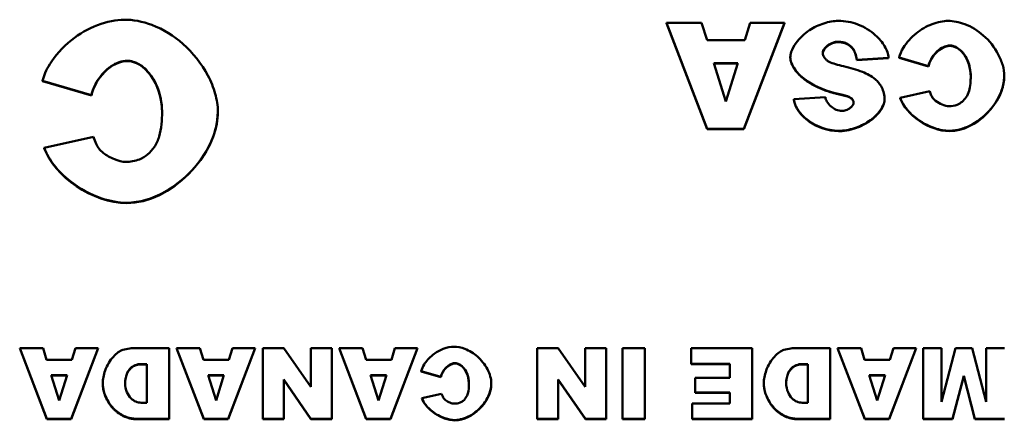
# Model space of a CAD drawing. Header units: inches. Extents: x 7.4 to 53, y 27.5 to 52.4.
# Tile 116 of 128: x 42.791 to 43.883, y 50.612 to 51.056. Entities that reach past the tile are written whole.
import ezdxf

# ---------------------------------------------------------------- set-up
doc = ezdxf.new("R2010")
doc.units = ezdxf.units.IN
doc.header["$MEASUREMENT"] = 0
doc.layers.add('Visible Edges(ANSI)', color=7, linetype='Continuous', lineweight=50)
doc.layers.add('Visible Tangent Edges(ANSI)', color=7, linetype='Continuous', lineweight=50)

msp = doc.modelspace()

# ---------------------------------------------------------------- linework, layer by layer
at = {"layer": 'Visible Edges(ANSI)'}
for p, q in [((43.5477, 51.0529), (43.5089, 51.0529)), ((43.5089, 51.0529), (43.5539, 50.9351)), ((43.5089, 51.0525), (43.5089, 51.0529)), ((43.5539, 50.9347), (43.5089, 51.0525)), ((43.5537, 51.0334), (43.5477, 51.0529)), ((43.5945, 50.9351), (43.6396, 51.0529)), ((43.6396, 51.0525), (43.5945, 50.9347)), ((43.6017, 51.0529), (43.5958, 51.0334)), ((43.6396, 51.0529), (43.6017, 51.0529)), ((43.6396, 51.0525), (43.6396, 51.0529)), ((43.5958, 51.0334), (43.5537, 51.0334)), ((43.7151, 51.0243), (43.7151, 51.0247)), ((43.6461, 51.0142), (43.6461, 51.0146)), ((43.7198, 51.0117), (43.7551, 51.0139)), ((43.7551, 51.0135), (43.7198, 51.0113)), ((43.7198, 51.0113), (43.7198, 51.0117)), ((43.7551, 51.0135), (43.7551, 51.0139)), ((43.7668, 51.0143), (43.7992, 51.0047)), ((43.7668, 51.014), (43.7668, 51.0143)), ((43.7992, 51.0043), (43.7668, 51.014)), ((43.5614, 51.0079), (43.5878, 51.0079)), ((43.5746, 50.9656), (43.5614, 51.0079)), ((43.5876, 51.0075), (43.5615, 51.0075)), ((43.5878, 51.0079), (43.5746, 50.9656)), ((43.7992, 51.0043), (43.7992, 51.0047)), ((42.8168, 50.9886), (42.8709, 50.9726)), ((42.8168, 50.9882), (42.8168, 50.9886)), ((42.8709, 50.9722), (42.8168, 50.9882)), ((43.8834, 50.9933), (43.8834, 50.9937)), ((43.8007, 50.9768), (43.7679, 50.9697)), ((42.8709, 50.9722), (42.8709, 50.9726)), ((43.685, 50.9702), (43.65, 50.9682)), ((43.65, 50.9678), (43.65, 50.9682)), ((43.7011, 50.9732), (43.7011, 50.9736)), ((43.7135, 50.9689), (43.7135, 50.9693)), ((43.7506, 50.9671), (43.7506, 50.9675)), ((43.7679, 50.9693), (43.7679, 50.9697)), ((43.0112, 50.9539), (43.0112, 50.9542)), ((43.5539, 50.9351), (43.5945, 50.9351)), ((43.5539, 50.9347), (43.5539, 50.9351)), ((43.5945, 50.9347), (43.5539, 50.9347)), ((43.5945, 50.9347), (43.5945, 50.9351)), ((42.8734, 50.9261), (42.8187, 50.9142)), ((42.8187, 50.9138), (42.8187, 50.9142)), ((42.8173, 50.6919), (42.7914, 50.6919)), ((42.7914, 50.6919), (42.8214, 50.6134)), ((42.7914, 50.6916), (42.7914, 50.6919)), ((42.8214, 50.613), (42.7914, 50.6916)), ((42.8213, 50.6789), (42.8173, 50.6919)), ((42.8485, 50.6134), (42.8786, 50.6919)), ((42.8786, 50.6916), (42.8485, 50.613)), ((42.8533, 50.6919), (42.8494, 50.6789)), ((42.8786, 50.6919), (42.8533, 50.6919)), ((42.8786, 50.6916), (42.8786, 50.6919)), ((42.9571, 50.6919), (42.9204, 50.6919)), ((42.9571, 50.6134), (42.9571, 50.6919)), ((42.9913, 50.6919), (42.9654, 50.6919)), ((42.9654, 50.6919), (42.9955, 50.6134)), ((42.9654, 50.6916), (42.9654, 50.6919)), ((42.9955, 50.613), (42.9654, 50.6916)), ((42.9953, 50.6789), (42.9913, 50.6919)), ((43.0225, 50.6134), (43.0526, 50.6919)), ((43.0526, 50.6916), (43.0225, 50.613)), ((43.0273, 50.6919), (43.0234, 50.6789)), ((43.0526, 50.6919), (43.0273, 50.6919)), ((43.0526, 50.6916), (43.0526, 50.6919)), ((43.0842, 50.6919), (43.0609, 50.6919)), ((43.0609, 50.6919), (43.0609, 50.6134)), ((43.1143, 50.6487), (43.0842, 50.6919)), ((43.1375, 50.6919), (43.1143, 50.6919)), ((43.1143, 50.6919), (43.1143, 50.6487)), ((43.1375, 50.6134), (43.1375, 50.6919)), ((43.1715, 50.6919), (43.1456, 50.6919)), ((43.1456, 50.6919), (43.1756, 50.6134)), ((43.1456, 50.6916), (43.1456, 50.6919)), ((43.1756, 50.613), (43.1456, 50.6916)), ((43.1755, 50.6789), (43.1715, 50.6919)), ((43.2027, 50.6134), (43.2328, 50.6919)), ((43.2328, 50.6916), (43.2027, 50.613)), ((43.2075, 50.6919), (43.2036, 50.6789)), ((43.2328, 50.6919), (43.2075, 50.6919)), ((43.2328, 50.6916), (43.2328, 50.6919)), ((43.3887, 50.6919), (43.3653, 50.6919)), ((43.3653, 50.6919), (43.3653, 50.6134)), ((43.4187, 50.6487), (43.3887, 50.6919)), ((43.442, 50.6919), (43.4187, 50.6919)), ((43.4187, 50.6919), (43.4187, 50.6487)), ((43.442, 50.6134), (43.442, 50.6919)), ((43.4598, 50.6919), (43.4598, 50.6134)), ((43.4846, 50.6919), (43.4598, 50.6919)), ((43.4846, 50.6134), (43.4846, 50.6919)), ((43.6037, 50.6919), (43.5362, 50.6919)), ((43.5362, 50.6919), (43.5362, 50.6742)), ((43.6037, 50.6134), (43.6037, 50.6919)), ((43.6903, 50.6919), (43.6535, 50.6919)), ((43.6903, 50.6134), (43.6903, 50.6919)), ((43.7245, 50.6919), (43.6986, 50.6919)), ((43.6986, 50.6919), (43.7286, 50.6134)), ((43.6986, 50.6916), (43.6986, 50.6919)), ((43.7286, 50.613), (43.6986, 50.6916)), ((43.7285, 50.6789), (43.7245, 50.6919)), ((43.7556, 50.6134), (43.7858, 50.6919)), ((43.7858, 50.6916), (43.7556, 50.613)), ((43.7605, 50.6919), (43.7566, 50.6789)), ((43.7858, 50.6919), (43.7605, 50.6919)), ((43.7858, 50.6916), (43.7858, 50.6919)), ((43.8138, 50.6919), (43.7935, 50.6919)), ((43.7935, 50.6919), (43.7935, 50.6134)), ((43.8293, 50.6919), (43.8138, 50.632)), ((43.8138, 50.632), (43.8138, 50.6919)), ((43.8477, 50.6919), (43.8293, 50.6919)), ((43.8632, 50.632), (43.8477, 50.6919)), ((43.8835, 50.6919), (43.8632, 50.6919)), ((43.8632, 50.6919), (43.8632, 50.632)), ((42.8494, 50.6789), (42.8213, 50.6789)), ((42.9263, 50.6741), (42.9324, 50.6741)), ((42.9324, 50.6737), (42.9263, 50.6737)), ((42.9324, 50.6741), (42.9324, 50.6312)), ((43.0234, 50.6789), (42.9953, 50.6789)), ((43.2036, 50.6789), (43.1755, 50.6789)), ((43.5362, 50.6742), (43.5789, 50.6742)), ((43.5362, 50.6738), (43.5362, 50.6742)), ((43.5789, 50.6738), (43.5362, 50.6738)), ((43.5789, 50.6742), (43.5789, 50.6587)), ((43.6595, 50.6741), (43.6656, 50.6741)), ((43.6656, 50.6737), (43.6595, 50.6737)), ((43.6656, 50.6741), (43.6656, 50.6312)), ((43.7566, 50.6789), (43.7285, 50.6789)), ((42.8264, 50.6619), (42.844, 50.6619)), ((42.8352, 50.6337), (42.8264, 50.6619)), ((42.8439, 50.6615), (42.8266, 50.6615)), ((42.844, 50.6619), (42.8352, 50.6337)), ((43.0005, 50.6619), (43.018, 50.6619)), ((43.0092, 50.6337), (43.0005, 50.6619)), ((43.0179, 50.6615), (43.0006, 50.6615)), ((43.018, 50.6619), (43.0092, 50.6337)), ((43.1806, 50.6619), (43.1982, 50.6619)), ((43.1894, 50.6337), (43.1806, 50.6619)), ((43.1981, 50.6615), (43.1807, 50.6615)), ((43.1982, 50.6619), (43.1894, 50.6337)), ((43.2368, 50.6662), (43.2584, 50.6598)), ((43.2368, 50.6658), (43.2368, 50.6662)), ((43.2584, 50.6594), (43.2368, 50.6658)), ((43.2584, 50.6594), (43.2584, 50.6598)), ((43.7336, 50.6619), (43.7512, 50.6619)), ((43.7424, 50.6337), (43.7336, 50.6619)), ((43.7511, 50.6615), (43.7337, 50.6615)), ((43.7512, 50.6619), (43.7424, 50.6337)), ((43.826, 50.6134), (43.8384, 50.6612)), ((43.8384, 50.6608), (43.826, 50.613)), ((43.8384, 50.6612), (43.8509, 50.6134)), ((43.8384, 50.6608), (43.8384, 50.6612)), ((43.8509, 50.613), (43.8384, 50.6608)), ((42.8835, 50.652), (42.8835, 50.6524)), ((43.0842, 50.6569), (43.1144, 50.6134)), ((43.0842, 50.6134), (43.0842, 50.6569)), ((43.1144, 50.613), (43.0842, 50.6565)), ((43.3145, 50.6521), (43.3145, 50.6525)), ((43.3887, 50.6569), (43.4189, 50.6134)), ((43.3887, 50.6134), (43.3887, 50.6569)), ((43.4189, 50.613), (43.3887, 50.6565)), ((43.5789, 50.6587), (43.5404, 50.6587)), ((43.5404, 50.6587), (43.5404, 50.6426)), ((43.6167, 50.652), (43.6167, 50.6524)), ((43.2594, 50.6412), (43.2375, 50.6364)), ((43.5404, 50.6426), (43.5789, 50.6426)), ((43.5404, 50.6423), (43.5404, 50.6426)), ((43.5789, 50.6423), (43.5404, 50.6423)), ((43.5789, 50.6426), (43.5789, 50.6302)), ((42.9324, 50.6312), (42.9262, 50.6312)), ((43.2375, 50.6361), (43.2375, 50.6364)), ((43.5374, 50.6302), (43.5374, 50.6134)), ((43.5789, 50.6302), (43.5374, 50.6302)), ((43.6656, 50.6312), (43.6594, 50.6312)), ((42.8214, 50.6134), (42.8485, 50.6134)), ((42.8214, 50.613), (42.8214, 50.6134)), ((42.8485, 50.613), (42.8214, 50.613)), ((42.8485, 50.613), (42.8485, 50.6134)), ((42.9204, 50.6134), (42.9571, 50.6134)), ((42.9571, 50.613), (42.9204, 50.613)), ((42.9571, 50.613), (42.9571, 50.6134)), ((42.9955, 50.6134), (43.0225, 50.6134)), ((42.9955, 50.613), (42.9955, 50.6134)), ((43.0225, 50.613), (42.9955, 50.613)), ((43.0225, 50.613), (43.0225, 50.6134)), ((43.0609, 50.6134), (43.0842, 50.6134)), ((43.0609, 50.613), (43.0609, 50.6134)), ((43.0842, 50.613), (43.0609, 50.613)), ((43.0842, 50.613), (43.0842, 50.6134)), ((43.1144, 50.6134), (43.1375, 50.6134)), ((43.1144, 50.613), (43.1144, 50.6134)), ((43.1375, 50.613), (43.1144, 50.613)), ((43.1375, 50.613), (43.1375, 50.6134)), ((43.1756, 50.6134), (43.2027, 50.6134)), ((43.1756, 50.613), (43.1756, 50.6134)), ((43.2027, 50.613), (43.1756, 50.613)), ((43.2027, 50.613), (43.2027, 50.6134)), ((43.3653, 50.6134), (43.3887, 50.6134)), ((43.3653, 50.613), (43.3653, 50.6134)), ((43.3887, 50.613), (43.3653, 50.613)), ((43.3887, 50.613), (43.3887, 50.6134)), ((43.4189, 50.6134), (43.442, 50.6134)), ((43.4189, 50.613), (43.4189, 50.6134)), ((43.442, 50.613), (43.4189, 50.613)), ((43.442, 50.613), (43.442, 50.6134)), ((43.4598, 50.6134), (43.4846, 50.6134)), ((43.4598, 50.613), (43.4598, 50.6134)), ((43.4846, 50.613), (43.4598, 50.613)), ((43.4846, 50.613), (43.4846, 50.6134)), ((43.5374, 50.6134), (43.6037, 50.6134)), ((43.5374, 50.613), (43.5374, 50.6134)), ((43.6037, 50.613), (43.5374, 50.613)), ((43.6037, 50.613), (43.6037, 50.6134)), ((43.6535, 50.6134), (43.6903, 50.6134)), ((43.6903, 50.613), (43.6535, 50.613)), ((43.6903, 50.613), (43.6903, 50.6134)), ((43.7286, 50.6134), (43.7556, 50.6134)), ((43.7286, 50.613), (43.7286, 50.6134)), ((43.7556, 50.613), (43.7286, 50.613)), ((43.7556, 50.613), (43.7556, 50.6134)), ((43.7935, 50.6134), (43.826, 50.6134)), ((43.7935, 50.613), (43.7935, 50.6134)), ((43.826, 50.613), (43.7935, 50.613)), ((43.826, 50.613), (43.826, 50.6134)), ((43.8509, 50.6134), (43.8835, 50.6134)), ((43.8509, 50.613), (43.8509, 50.6134)), ((43.8835, 50.613), (43.8509, 50.613))]:
    msp.add_line(p, q, dxfattribs=at)
for points, knots in [([(42.9073, 51.0563), (42.8983, 51.0563), (42.8882, 51.0543), (42.8674, 51.0463), (42.8576, 51.0406), (42.8387, 51.0256), (42.8305, 51.0162), (42.8208, 51.0004), (42.8182, 50.9942), (42.8168, 50.9886)], [-0.2193082, -0.2193082, -0.2193082, -0.2193082, -0.1639216, -0.1639216, -0.1090699, -0.1090699, -0.0444721, -0.0444721, 0, 0, 0, 0]), ([(43.0112, 50.9542), (43.0112, 50.9609), (43.0101, 50.9677), (43.0063, 50.9811), (43.0035, 50.9879), (42.9933, 51.0074), (42.9837, 51.0195), (42.9624, 51.0383), (42.9508, 51.0456), (42.9275, 51.0544), (42.9171, 51.0563), (42.9073, 51.0563)], [-0.3559299, -0.3559299, -0.3559299, -0.3559299, -0.3108821, -0.3108821, -0.2624178, -0.2624178, -0.1634296, -0.1634296, -0.0745408, -0.0745408, 0, 0, 0, 0]), ([(43.6993, 51.0549), (43.6944, 51.0549), (43.6889, 51.054), (43.6776, 51.0504), (43.6723, 51.0478), (43.6613, 51.0405), (43.6563, 51.0357), (43.65, 51.0271), (43.6482, 51.0236), (43.6464, 51.0183), (43.6461, 51.0163), (43.6461, 51.0146)], [-0.1079693, -0.1079693, -0.1079693, -0.1079693, -0.0849084, -0.0849084, -0.0623021, -0.0623021, -0.0338251, -0.0338251, -0.0135201, -0.0135201, 0, 0, 0, 0]), ([(43.7551, 51.0139), (43.7549, 51.016), (43.7544, 51.0182), (43.753, 51.0225), (43.7519, 51.0247), (43.7482, 51.0311), (43.7447, 51.0353), (43.735, 51.044), (43.7284, 51.0481), (43.7141, 51.0536), (43.7067, 51.0549), (43.6993, 51.0549)], [-0.2117542, -0.2117542, -0.2117542, -0.2117542, -0.1903645, -0.1903645, -0.1669037, -0.1669037, -0.1177194, -0.1177194, -0.0565722, -0.0565722, 0, 0, 0, 0]), ([(43.8211, 51.0549), (43.8157, 51.0549), (43.8096, 51.0538), (43.7971, 51.0489), (43.7912, 51.0455), (43.7799, 51.0365), (43.775, 51.0309), (43.7692, 51.0214), (43.7676, 51.0177), (43.7668, 51.0143)], [-0.1315849, -0.1315849, -0.1315849, -0.1315849, -0.098353, -0.098353, -0.065442, -0.065442, -0.0266832, -0.0266832, 0, 0, 0, 0]), ([(43.8834, 50.9937), (43.8834, 50.9977), (43.8827, 51.0018), (43.8805, 51.0098), (43.8788, 51.0139), (43.8726, 51.0256), (43.8669, 51.0329), (43.8541, 51.0441), (43.8471, 51.0485), (43.8332, 51.0538), (43.8269, 51.0549), (43.8211, 51.0549)], [-0.2135579, -0.2135579, -0.2135579, -0.2135579, -0.1865293, -0.1865293, -0.1574507, -0.1574507, -0.0980578, -0.0980578, -0.0447245, -0.0447245, 0, 0, 0, 0]), ([(43.6821, 51.0197), (43.6821, 51.0203), (43.6823, 51.021), (43.6828, 51.0223), (43.6832, 51.023), (43.6846, 51.025), (43.6859, 51.0264), (43.6894, 51.029), (43.6916, 51.0302), (43.6954, 51.0315), (43.697, 51.0318), (43.6986, 51.0318)], [-0.05915347, -0.05915347, -0.05915347, -0.05915347, -0.05308478, -0.05308478, -0.04595145, -0.04595145, -0.03045653, -0.03045653, -0.01244712, -0.01244712, 0, 0, 0, 0]), ([(43.6986, 51.0318), (43.7006, 51.0318), (43.7026, 51.0316), (43.7063, 51.0308), (43.708, 51.0302), (43.7118, 51.0281), (43.7136, 51.0266), (43.7151, 51.0247)], [-0.04785209, -0.04785209, -0.04785209, -0.04785209, -0.0326965, -0.0326965, -0.01886617, -0.01886617, 0, 0, 0, 0]), ([(43.6863, 51.0115), (43.6855, 51.0122), (43.6848, 51.0129), (43.6837, 51.0144), (43.6832, 51.0151), (43.6824, 51.0171), (43.6821, 51.0184), (43.6821, 51.0197)], [-0.02452063, -0.02452063, -0.02452063, -0.02452063, -0.01688069, -0.01688069, -0.00993742, -0.00993742, 0, 0, 0, 0]), ([(43.7151, 51.0247), (43.7164, 51.023), (43.7173, 51.0211), (43.7189, 51.0168), (43.7194, 51.0142), (43.7198, 51.0117)], [-0.03547416, -0.03547416, -0.03547416, -0.03547416, -0.01963103, -0.01963103, 0, 0, 0, 0]), ([(43.7992, 51.0047), (43.7999, 51.008), (43.8014, 51.0112), (43.8052, 51.0174), (43.8078, 51.0204), (43.8129, 51.0244), (43.8152, 51.0257), (43.8194, 51.0272), (43.8212, 51.0276), (43.8231, 51.0276)], [-0.08975403, -0.08975403, -0.08975403, -0.08975403, -0.06352717, -0.06352717, -0.0341406, -0.0341406, -0.0143724, -0.0143724, 0, 0, 0, 0]), ([(43.8231, 51.0276), (43.8242, 51.0276), (43.8253, 51.0275), (43.8274, 51.0269), (43.8285, 51.0265), (43.8318, 51.025), (43.8338, 51.0234), (43.8385, 51.0188), (43.841, 51.015), (43.845, 51.0055), (43.8462, 50.9998), (43.8462, 50.9935)], [-0.1448983, -0.1448983, -0.1448983, -0.1448983, -0.1331488, -0.1331488, -0.1207883, -0.1207883, -0.0934781, -0.0934781, -0.0488376, -0.0488376, 0, 0, 0, 0]), ([(42.8709, 50.9726), (42.8721, 50.9781), (42.8745, 50.9835), (42.8809, 50.9937), (42.8853, 50.9988), (42.8937, 51.0054), (42.8975, 51.0076), (42.9045, 51.0101), (42.9076, 51.0107), (42.9108, 51.0107)], [-0.1495901, -0.1495901, -0.1495901, -0.1495901, -0.1058786, -0.1058786, -0.056901, -0.056901, -0.023954, -0.023954, 0, 0, 0, 0]), ([(42.9108, 51.0107), (42.9126, 51.0107), (42.9143, 51.0105), (42.9179, 51.0096), (42.9197, 51.009), (42.9252, 51.0063), (42.9286, 51.0038), (42.9363, 50.996), (42.9406, 50.9897), (42.9472, 50.974), (42.9493, 50.9643), (42.9493, 50.9539)], [-0.2414972, -0.2414972, -0.2414972, -0.2414972, -0.2219146, -0.2219146, -0.2013139, -0.2013139, -0.1557968, -0.1557968, -0.081396, -0.081396, 0, 0, 0, 0]), ([(43.6461, 51.0146), (43.6461, 51.0127), (43.6465, 51.0106), (43.6482, 51.0059), (43.6495, 51.0036), (43.6542, 50.9968), (43.659, 50.9921), (43.6748, 50.9816), (43.6867, 50.9767), (43.7011, 50.9736)], [-0.267374, -0.267374, -0.267374, -0.267374, -0.2317938, -0.2317938, -0.1934885, -0.1934885, -0.1119705, -0.1119705, 0, 0, 0, 0]), ([(43.7052, 51.0046), (43.6987, 51.006), (43.6931, 51.0076), (43.6882, 51.0101), (43.6871, 51.0107), (43.6863, 51.0115)], [-0.03678535, -0.03678535, -0.03678535, -0.03678535, -0.00878684, -0.00878684, 0, 0, 0, 0]), ([(43.7401, 50.9903), (43.7361, 50.9937), (43.731, 50.9963), (43.7196, 51.001), (43.7122, 51.0031), (43.7052, 51.0046)], [-0.09455123, -0.09455123, -0.09455123, -0.09455123, -0.05439136, -0.05439136, 0, 0, 0, 0]), ([(43.7506, 50.9675), (43.7506, 50.9699), (43.7504, 50.9723), (43.7493, 50.9768), (43.7486, 50.979), (43.7457, 50.9846), (43.7432, 50.9877), (43.7401, 50.9903)], [-0.06735087, -0.06735087, -0.06735087, -0.06735087, -0.04875334, -0.04875334, -0.03105094, -0.03105094, 0, 0, 0, 0]), ([(43.8228, 50.933), (43.827, 50.933), (43.8313, 50.9337), (43.8396, 50.9361), (43.8438, 50.9379), (43.8558, 50.9445), (43.8631, 50.9508), (43.8738, 50.9637), (43.8779, 50.9705), (43.8823, 50.9828), (43.8834, 50.9882), (43.8834, 50.9937)], [-0.2382995, -0.2382995, -0.2382995, -0.2382995, -0.2058359, -0.2058359, -0.1718754, -0.1718754, -0.1011829, -0.1011829, -0.0425574, -0.0425574, 0, 0, 0, 0]), ([(43.8462, 50.9935), (43.8462, 50.9882), (43.8458, 50.9823), (43.8436, 50.9748), (43.8426, 50.9723), (43.8412, 50.9702)], [-0.06090304, -0.06090304, -0.06090304, -0.06090304, -0.01986028, -0.01986028, 0, 0, 0, 0]), ([(43.8043, 50.969), (43.8036, 50.9699), (43.803, 50.9711), (43.8018, 50.9736), (43.8012, 50.9753), (43.8007, 50.9768)], [-0.02167364, -0.02167364, -0.02167364, -0.02167364, -0.01249046, -0.01249046, 0, 0, 0, 0]), ([(43.65, 50.9682), (43.6502, 50.9663), (43.6507, 50.9644), (43.6521, 50.9607), (43.6529, 50.9589), (43.6562, 50.9536), (43.659, 50.9503), (43.6676, 50.9427), (43.6743, 50.9388), (43.6873, 50.9342), (43.6934, 50.933), (43.6996, 50.933)], [-0.1723082, -0.1723082, -0.1723082, -0.1723082, -0.1564478, -0.1564478, -0.1400334, -0.1400334, -0.1050876, -0.1050876, -0.0466288, -0.0466288, 0, 0, 0, 0]), ([(43.7032, 50.955), (43.7022, 50.955), (43.7012, 50.9552), (43.6991, 50.9556), (43.6981, 50.9559), (43.695, 50.9572), (43.6931, 50.9585), (43.6896, 50.9615), (43.688, 50.9633), (43.6859, 50.9669), (43.6853, 50.9685), (43.685, 50.9702)], [-0.06484453, -0.06484453, -0.06484453, -0.06484453, -0.05697606, -0.05697606, -0.04876585, -0.04876585, -0.03167974, -0.03167974, -0.01336708, -0.01336708, 0, 0, 0, 0]), ([(43.6996, 50.933), (43.7052, 50.933), (43.7112, 50.934), (43.7229, 50.9377), (43.7283, 50.9403), (43.7384, 50.947), (43.7425, 50.951), (43.7476, 50.9578), (43.749, 50.9605), (43.7503, 50.9647), (43.7506, 50.9662), (43.7506, 50.9675)], [-0.09140428, -0.09140428, -0.09140428, -0.09140428, -0.06908055, -0.06908055, -0.04810699, -0.04810699, -0.0259022, -0.0259022, -0.01035455, -0.01035455, 0, 0, 0, 0]), ([(43.7011, 50.9736), (43.7054, 50.9728), (43.7091, 50.9718), (43.7122, 50.9702), (43.713, 50.9698), (43.7135, 50.9693)], [-0.02660079, -0.02660079, -0.02660079, -0.02660079, -0.00578557, -0.00578557, 0, 0, 0, 0]), ([(43.7135, 50.9693), (43.7141, 50.9689), (43.7145, 50.9684), (43.7153, 50.9674), (43.7156, 50.9669), (43.7162, 50.9657), (43.7163, 50.965), (43.7163, 50.9643)], [-0.01527857, -0.01527857, -0.01527857, -0.01527857, -0.01009745, -0.01009745, -0.00551869, -0.00551869, 0, 0, 0, 0]), ([(43.7679, 50.9697), (43.7694, 50.9655), (43.7717, 50.9615), (43.7774, 50.9542), (43.781, 50.9506), (43.7912, 50.9426), (43.7986, 50.9385), (43.8116, 50.9341), (43.8172, 50.933), (43.8228, 50.933)], [-0.1762615, -0.1762615, -0.1762615, -0.1762615, -0.1419856, -0.1419856, -0.1042363, -0.1042363, -0.0426517, -0.0426517, 0, 0, 0, 0]), ([(43.822, 50.9602), (43.8198, 50.9602), (43.8172, 50.9609), (43.8119, 50.9631), (43.8093, 50.9645), (43.806, 50.9671), (43.805, 50.968), (43.8043, 50.969)], [-0.04008621, -0.04008621, -0.04008621, -0.04008621, -0.02457648, -0.02457648, -0.00909128, -0.00909128, 0, 0, 0, 0]), ([(43.8412, 50.9702), (43.8399, 50.9684), (43.8384, 50.9666), (43.835, 50.9638), (43.8332, 50.9627), (43.8283, 50.9607), (43.8251, 50.9602), (43.822, 50.9602)], [-0.0580387, -0.0580387, -0.0580387, -0.0580387, -0.04064536, -0.04064536, -0.0241319, -0.0241319, 0, 0, 0, 0]), ([(42.9102, 50.8531), (42.9173, 50.8531), (42.9243, 50.8543), (42.9383, 50.8583), (42.9452, 50.8612), (42.9651, 50.8723), (42.9774, 50.8827), (42.9952, 50.9043), (43.002, 50.9155), (43.0094, 50.936), (43.0112, 50.9451), (43.0112, 50.9542)], [-0.3971658, -0.3971658, -0.3971658, -0.3971658, -0.3430598, -0.3430598, -0.286459, -0.286459, -0.1686381, -0.1686381, -0.0709289, -0.0709289, 0, 0, 0, 0]), ([(43.7163, 50.9643), (43.7163, 50.9638), (43.7162, 50.9634), (43.7159, 50.9624), (43.7156, 50.9619), (43.7147, 50.9605), (43.7139, 50.9595), (43.7114, 50.9575), (43.7096, 50.9565), (43.7063, 50.9553), (43.7048, 50.955), (43.7032, 50.955)], [-0.04835878, -0.04835878, -0.04835878, -0.04835878, -0.04358287, -0.04358287, -0.03823797, -0.03823797, -0.0268551, -0.0268551, -0.0114803, -0.0114803, 0, 0, 0, 0]), ([(42.9493, 50.9539), (42.9493, 50.9451), (42.9486, 50.9353), (42.9449, 50.9227), (42.9432, 50.9186), (42.9408, 50.9151)], [-0.1015051, -0.1015051, -0.1015051, -0.1015051, -0.0331005, -0.0331005, 0, 0, 0, 0]), ([(42.8794, 50.913), (42.8782, 50.9146), (42.8772, 50.9166), (42.8752, 50.9208), (42.8742, 50.9235), (42.8734, 50.9261)], [-0.03612274, -0.03612274, -0.03612274, -0.03612274, -0.02081743, -0.02081743, 0, 0, 0, 0]), ([(42.8187, 50.9142), (42.8211, 50.9072), (42.825, 50.9007), (42.8345, 50.8884), (42.8406, 50.8825), (42.8575, 50.869), (42.8698, 50.8622), (42.8915, 50.855), (42.9009, 50.8531), (42.9102, 50.8531)], [-0.2937692, -0.2937692, -0.2937692, -0.2937692, -0.2366427, -0.2366427, -0.1737272, -0.1737272, -0.0710862, -0.0710862, 0, 0, 0, 0]), ([(42.9088, 50.8985), (42.9053, 50.8985), (42.9008, 50.8996), (42.892, 50.9032), (42.8877, 50.9057), (42.8822, 50.9098), (42.8806, 50.9115), (42.8794, 50.913)], [-0.06681035, -0.06681035, -0.06681035, -0.06681035, -0.04096079, -0.04096079, -0.01515214, -0.01515214, 0, 0, 0, 0]), ([(42.9408, 50.9151), (42.9387, 50.912), (42.9362, 50.9091), (42.9306, 50.9044), (42.9275, 50.9026), (42.9193, 50.8993), (42.9141, 50.8985), (42.9088, 50.8985)], [-0.09673116, -0.09673116, -0.09673116, -0.09673116, -0.06774226, -0.06774226, -0.04021983, -0.04021983, 0, 0, 0, 0]), ([(43.273, 50.6933), (43.2694, 50.6933), (43.2653, 50.6925), (43.257, 50.6893), (43.2531, 50.687), (43.2455, 50.681), (43.2422, 50.6773), (43.2384, 50.671), (43.2373, 50.6685), (43.2368, 50.6662)], [-0.08772328, -0.08772328, -0.08772328, -0.08772328, -0.06556865, -0.06556865, -0.04362797, -0.04362797, -0.01778882, -0.01778882, 0, 0, 0, 0]), ([(43.3145, 50.6525), (43.3145, 50.6551), (43.3141, 50.6579), (43.3126, 50.6632), (43.3115, 50.6659), (43.3073, 50.6737), (43.3035, 50.6786), (43.295, 50.6861), (43.2903, 50.689), (43.281, 50.6925), (43.2769, 50.6933), (43.273, 50.6933)], [-0.142372, -0.142372, -0.142372, -0.142372, -0.1243528, -0.1243528, -0.1049671, -0.1049671, -0.0653719, -0.0653719, -0.0298163, -0.0298163, 0, 0, 0, 0]), ([(42.9057, 50.6898), (42.9043, 50.6894), (42.9026, 50.6886), (42.899, 50.686), (42.8971, 50.6843), (42.8917, 50.6782), (42.8884, 50.6729), (42.8845, 50.6622), (42.8835, 50.6573), (42.8835, 50.6524)], [-0.1379992, -0.1379992, -0.1379992, -0.1379992, -0.112289, -0.112289, -0.0873692, -0.0873692, -0.0380582, -0.0380582, 0, 0, 0, 0]), ([(42.9204, 50.6919), (42.918, 50.6919), (42.9157, 50.6917), (42.9108, 50.691), (42.9082, 50.6905), (42.9057, 50.6898)], [-0.03774435, -0.03774435, -0.03774435, -0.03774435, -0.01997479, -0.01997479, 0, 0, 0, 0]), ([(43.6388, 50.6898), (43.6374, 50.6894), (43.6358, 50.6886), (43.6322, 50.686), (43.6303, 50.6843), (43.6248, 50.6782), (43.6215, 50.6729), (43.6177, 50.6622), (43.6167, 50.6573), (43.6167, 50.6524)], [-0.1379992, -0.1379992, -0.1379992, -0.1379992, -0.112289, -0.112289, -0.0873692, -0.0873692, -0.0380582, -0.0380582, 0, 0, 0, 0]), ([(43.6535, 50.6919), (43.6512, 50.6919), (43.6489, 50.6917), (43.644, 50.691), (43.6414, 50.6905), (43.6388, 50.6898)], [-0.03774435, -0.03774435, -0.03774435, -0.03774435, -0.01997479, -0.01997479, 0, 0, 0, 0]), ([(42.9084, 50.6528), (42.9084, 50.6549), (42.9086, 50.6569), (42.9094, 50.6608), (42.9099, 50.6626), (42.9116, 50.6662), (42.9129, 50.6681), (42.9159, 50.671), (42.9175, 50.6721), (42.9216, 50.6737), (42.9239, 50.6741), (42.9263, 50.6741)], [-0.08079257, -0.08079257, -0.08079257, -0.08079257, -0.06495498, -0.06495498, -0.05038457, -0.05038457, -0.03362612, -0.03362612, -0.01798948, -0.01798948, 0, 0, 0, 0]), ([(43.2584, 50.6598), (43.2589, 50.662), (43.2598, 50.6642), (43.2624, 50.6683), (43.2641, 50.6703), (43.2675, 50.6729), (43.269, 50.6738), (43.2718, 50.6748), (43.2731, 50.6751), (43.2743, 50.6751)], [-0.05983602, -0.05983602, -0.05983602, -0.05983602, -0.04235144, -0.04235144, -0.0227604, -0.0227604, -0.0095816, -0.0095816, 0, 0, 0, 0]), ([(43.2743, 50.6751), (43.2751, 50.6751), (43.2758, 50.675), (43.2772, 50.6746), (43.2779, 50.6744), (43.2801, 50.6733), (43.2815, 50.6723), (43.2846, 50.6692), (43.2863, 50.6667), (43.2889, 50.6604), (43.2897, 50.6565), (43.2897, 50.6523)], [-0.09659888, -0.09659888, -0.09659888, -0.09659888, -0.08876583, -0.08876583, -0.08052556, -0.08052556, -0.06231872, -0.06231872, -0.03255838, -0.03255838, 0, 0, 0, 0]), ([(43.6415, 50.6528), (43.6415, 50.6549), (43.6417, 50.6569), (43.6425, 50.6608), (43.6431, 50.6626), (43.6448, 50.6662), (43.646, 50.6681), (43.649, 50.671), (43.6507, 50.6721), (43.6548, 50.6737), (43.6571, 50.6741), (43.6595, 50.6741)], [-0.08079257, -0.08079257, -0.08079257, -0.08079257, -0.06495498, -0.06495498, -0.05038457, -0.05038457, -0.03362612, -0.03362612, -0.01798948, -0.01798948, 0, 0, 0, 0]), ([(42.8835, 50.6524), (42.8835, 50.6501), (42.8839, 50.6471), (42.8857, 50.6403), (42.8871, 50.637), (42.8912, 50.6294), (42.8944, 50.6254), (42.9021, 50.6188), (42.9063, 50.6166), (42.9138, 50.614), (42.9173, 50.6134), (42.9204, 50.6134)], [-0.115181, -0.115181, -0.115181, -0.115181, -0.0964893, -0.0964893, -0.0774162, -0.0774162, -0.0502336, -0.0502336, -0.0235645, -0.0235645, 0, 0, 0, 0]), ([(42.9262, 50.6312), (42.9252, 50.6312), (42.9242, 50.6313), (42.9222, 50.6317), (42.9212, 50.632), (42.9183, 50.6332), (42.9165, 50.6345), (42.9131, 50.6378), (42.9115, 50.6401), (42.9091, 50.6458), (42.9084, 50.6492), (42.9084, 50.6528)], [-0.09491255, -0.09491255, -0.09491255, -0.09491255, -0.08492541, -0.08492541, -0.0749782, -0.0749782, -0.05447356, -0.05447356, -0.02844888, -0.02844888, 0, 0, 0, 0]), ([(43.2741, 50.612), (43.2769, 50.612), (43.2798, 50.6125), (43.2853, 50.6141), (43.2881, 50.6153), (43.2961, 50.6197), (43.301, 50.6238), (43.3081, 50.6325), (43.3108, 50.637), (43.3138, 50.6452), (43.3145, 50.6488), (43.3145, 50.6525)], [-0.1588663, -0.1588663, -0.1588663, -0.1588663, -0.1372239, -0.1372239, -0.1145836, -0.1145836, -0.0674552, -0.0674552, -0.0283716, -0.0283716, 0, 0, 0, 0]), ([(43.2897, 50.6523), (43.2897, 50.6488), (43.2895, 50.6449), (43.288, 50.6399), (43.2873, 50.6382), (43.2863, 50.6368)], [-0.04060203, -0.04060203, -0.04060203, -0.04060203, -0.01324019, -0.01324019, 0, 0, 0, 0]), ([(43.6167, 50.6524), (43.6167, 50.6501), (43.6171, 50.6471), (43.6189, 50.6403), (43.6202, 50.637), (43.6244, 50.6294), (43.6276, 50.6254), (43.6353, 50.6188), (43.6394, 50.6166), (43.647, 50.614), (43.6505, 50.6134), (43.6535, 50.6134)], [-0.115181, -0.115181, -0.115181, -0.115181, -0.0964893, -0.0964893, -0.0774162, -0.0774162, -0.0502336, -0.0502336, -0.0235645, -0.0235645, 0, 0, 0, 0]), ([(43.6594, 50.6312), (43.6584, 50.6312), (43.6573, 50.6313), (43.6553, 50.6317), (43.6543, 50.632), (43.6515, 50.6332), (43.6497, 50.6345), (43.6463, 50.6378), (43.6447, 50.6401), (43.6423, 50.6458), (43.6415, 50.6492), (43.6415, 50.6528)], [-0.09491255, -0.09491255, -0.09491255, -0.09491255, -0.08492541, -0.08492541, -0.0749782, -0.0749782, -0.05447356, -0.05447356, -0.02844888, -0.02844888, 0, 0, 0, 0]), ([(43.2618, 50.636), (43.2613, 50.6366), (43.2609, 50.6374), (43.2601, 50.6391), (43.2597, 50.6402), (43.2594, 50.6412)], [-0.01444909, -0.01444909, -0.01444909, -0.01444909, -0.00832697, -0.00832697, 0, 0, 0, 0]), ([(43.2375, 50.6364), (43.2385, 50.6337), (43.24, 50.631), (43.2439, 50.6261), (43.2463, 50.6238), (43.253, 50.6184), (43.258, 50.6157), (43.2666, 50.6128), (43.2704, 50.612), (43.2741, 50.612)], [-0.1175077, -0.1175077, -0.1175077, -0.1175077, -0.0946571, -0.0946571, -0.0694909, -0.0694909, -0.0284345, -0.0284345, 0, 0, 0, 0]), ([(43.2736, 50.6302), (43.2721, 50.6302), (43.2704, 50.6306), (43.2668, 50.6321), (43.2651, 50.633), (43.2629, 50.6347), (43.2623, 50.6354), (43.2618, 50.636)], [-0.02672414, -0.02672414, -0.02672414, -0.02672414, -0.01638432, -0.01638432, -0.00606086, -0.00606086, 0, 0, 0, 0]), ([(43.2863, 50.6368), (43.2855, 50.6356), (43.2845, 50.6344), (43.2823, 50.6325), (43.2811, 50.6318), (43.2778, 50.6305), (43.2757, 50.6302), (43.2736, 50.6302)], [-0.03869246, -0.03869246, -0.03869246, -0.03869246, -0.0270969, -0.0270969, -0.01608793, -0.01608793, 0, 0, 0, 0])]:
    msp.add_open_spline(points, degree=3, knots=knots, dxfattribs=at)
for points, degree in [([(43.6986, 51.0314), (43.6909, 51.0314), (43.6823, 51.0242), (43.6821, 51.0194)], 3), ([(43.7151, 51.0243), (43.7094, 51.0314), (43.6986, 51.0314)], 2), ([(43.7198, 51.0113), (43.7186, 51.0198), (43.7151, 51.0243)], 2), ([(43.8231, 51.0272), (43.8125, 51.0272), (43.8017, 51.0155), (43.7992, 51.0043)], 3), ([(43.8462, 50.9932), (43.8462, 51.0128), (43.8341, 51.0272), (43.8231, 51.0272)], 3), ([(42.9108, 51.0104), (42.893, 51.0104), (42.875, 50.9909), (42.8709, 50.9722)], 3), ([(42.9493, 50.9536), (42.9492, 50.9862), (42.929, 51.0104), (42.9108, 51.0104)], 3), ([(43.7011, 50.9732), (43.6767, 50.9785), (43.6557, 50.989), (43.6461, 51.0045), (43.6461, 51.0142)], 4), ([(43.8834, 50.9933), (43.8834, 50.9641), (43.8518, 50.9326), (43.8228, 50.9326)], 3), ([(43.6996, 50.9326), (43.6765, 50.9326), (43.6523, 50.9494), (43.65, 50.9678)], 3), ([(43.7506, 50.9671), (43.7506, 50.958), (43.7399, 50.9419), (43.7183, 50.9326), (43.6996, 50.9326)], 4), ([(43.7135, 50.9689), (43.7109, 50.9713), (43.7011, 50.9732)], 2), ([(43.7163, 50.9642), (43.7162, 50.9668), (43.7135, 50.9689)], 2), ([(43.8228, 50.9326), (43.8002, 50.9326), (43.7743, 50.9507), (43.7679, 50.9693)], 3), ([(43.0112, 50.9539), (43.0112, 50.9051), (42.9585, 50.8527), (42.9102, 50.8527)], 3), ([(42.9102, 50.8527), (42.8725, 50.8527), (42.8293, 50.8828), (42.8187, 50.9138)], 3), ([(42.9263, 50.6737), (42.9187, 50.6737), (42.9121, 50.6703), (42.9084, 50.662), (42.9084, 50.6527)], 4), ([(43.2743, 50.6747), (43.2673, 50.6747), (43.26, 50.6669), (43.2584, 50.6594)], 3), ([(43.2897, 50.6521), (43.2897, 50.6651), (43.2816, 50.6747), (43.2743, 50.6747)], 3), ([(43.6595, 50.6737), (43.6518, 50.6737), (43.6453, 50.6703), (43.6416, 50.662), (43.6415, 50.6527)], 4), ([(42.9204, 50.613), (42.9095, 50.613), (42.8961, 50.6188), (42.8874, 50.6296), (42.8835, 50.644), (42.8835, 50.652)], 5), ([(43.3145, 50.6521), (43.3145, 50.6326), (43.2934, 50.6116), (43.2741, 50.6116)], 3), ([(43.6535, 50.613), (43.6427, 50.613), (43.6293, 50.6188), (43.6206, 50.6296), (43.6167, 50.644), (43.6167, 50.652)], 5), ([(43.2741, 50.6116), (43.259, 50.6116), (43.2418, 50.6237), (43.2375, 50.6361)], 3)]:
    msp.add_open_spline(points, degree=degree, dxfattribs=at)
at = {"layer": 'Visible Tangent Edges(ANSI)'}
for p, q in [((43.6986, 51.0314), (43.6986, 51.0318)), ((43.8231, 51.0272), (43.8231, 51.0276)), ((42.9108, 51.0104), (42.9108, 51.0107)), ((43.6996, 50.9326), (43.6996, 50.933)), ((43.8228, 50.9326), (43.8228, 50.933)), ((42.9102, 50.8527), (42.9102, 50.8531)), ((42.9263, 50.6737), (42.9263, 50.6741)), ((43.2743, 50.6747), (43.2743, 50.6751)), ((43.6595, 50.6737), (43.6595, 50.6741)), ((42.9204, 50.613), (42.9204, 50.6134)), ((43.2741, 50.6116), (43.2741, 50.612)), ((43.6535, 50.613), (43.6535, 50.6134))]:
    msp.add_line(p, q, dxfattribs=at)

doc.saveas('drawing.dxf')
